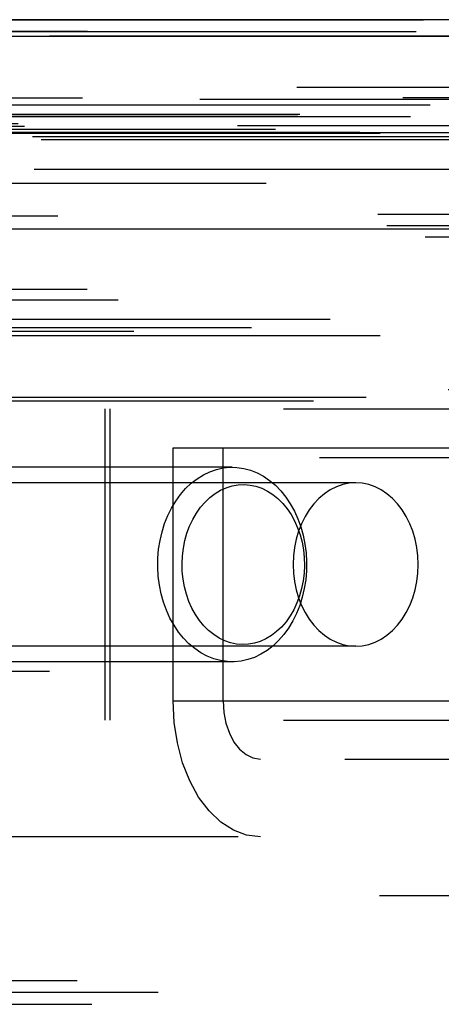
# Model space of a CAD drawing. Header units: inches. Extents: x 0 to 85, y 0 to 55.
# Tile 35 of 115: x 30.939 to 31.367, y 45.661 to 46.657. Entities that reach past the tile are written whole.
import ezdxf

# ---------------------------------------------------------------- set-up
doc = ezdxf.new("R2010")
doc.units = ezdxf.units.IN
doc.header["$LTSCALE"] = 4.675
doc.header["$MEASUREMENT"] = 0
doc.linetypes.add('HIDDEN', pattern=[0.2, 0.1, -0.1])
for name, color, linetype in [('_20005', 7, 'CONTINUOUS'), ('_25203', 7, 'CONTINUOUS'), ('_27241', 7, 'CONTINUOUS'), ('_76191', 7, 'CONTINUOUS'), ('_99949', 7, 'CONTINUOUS')]:
    doc.layers.add(name, color=color, linetype=linetype)

msp = doc.modelspace()

# ---------------------------------------------------------------- linework, layer by layer
at = {"layer": '_20005', "color": 8, "linetype": 'HIDDEN'}
for p, q in [((30.27173, 46.26378), (31.78491, 46.26378)), ((31.02571, 46.26378), (31.02571, 45.94882)), ((31.03093, 46.26378), (31.03093, 45.94882)), ((31.27982, 46.18898), (30.87492, 46.18898)), ((31.27982, 46.02362), (30.87492, 46.02362)), ((30.27173, 45.94882), (31.78491, 45.94882))]:
    msp.add_line(p, q, dxfattribs=at)
for points in [[(31.27982, 46.18898), (31.2732, 46.18852), (31.26666, 46.18717), (31.26025, 46.18493), (31.25406, 46.18183), (31.24816, 46.1779), (31.2426, 46.17319), (31.23745, 46.16774), (31.23276, 46.16162), (31.22859, 46.1549), (31.22498, 46.14764), (31.22197, 46.13993), (31.21959, 46.13185), (31.21787, 46.12349), (31.21684, 46.11494), (31.21649, 46.1063), (31.21684, 46.09766), (31.21787, 46.08911), (31.21959, 46.08075), (31.22197, 46.07267), (31.22498, 46.06496), (31.22859, 46.0577), (31.23276, 46.05098), (31.23745, 46.04486), (31.2426, 46.03941), (31.24816, 46.0347), (31.25406, 46.03077), (31.26025, 46.02767), (31.26666, 46.02543), (31.2732, 46.02408), (31.27982, 46.02362)], [(31.27982, 46.02362), (31.28644, 46.02408), (31.29299, 46.02543), (31.2994, 46.02767), (31.30558, 46.03077), (31.31149, 46.0347), (31.31705, 46.03941), (31.3222, 46.04486), (31.32689, 46.05098), (31.33106, 46.0577), (31.33467, 46.06496), (31.33768, 46.07267), (31.34006, 46.08075), (31.34177, 46.08911), (31.34281, 46.09766), (31.34316, 46.1063), (31.34281, 46.11494), (31.34177, 46.12349), (31.34006, 46.13185), (31.33768, 46.13993), (31.33467, 46.14764), (31.33106, 46.1549), (31.32689, 46.16162), (31.3222, 46.16774), (31.31705, 46.17319), (31.31149, 46.1779), (31.30558, 46.18183), (31.2994, 46.18493), (31.29299, 46.18717), (31.28644, 46.18852), (31.27982, 46.18898)]]:
    msp.add_lwpolyline(points, dxfattribs=at)
at = {"layer": '_25203', "color": 8, "linetype": 'HIDDEN'}
for p, q in [((27.14109, 46.65748), (42.6308, 46.65748)), ((27.1335, 46.64567), (41.64009, 46.64567)), ((42.65716, 46.64092), (28.15057, 46.64092)), ((41.64009, 46.5711), (27.1335, 46.5711)), ((27.01378, 46.56161), (41.53989, 46.56161)), ((27.01574, 46.56201), (41.53792, 46.56201)), ((27.12787, 46.55969), (41.63446, 46.55969)), ((41.48366, 46.54631), (26.97707, 46.54631)), ((27.07633, 46.54366), (41.59602, 46.54366)), ((41.58947, 46.54232), (27.08288, 46.54232)), ((27.21256, 46.53937), (42.60316, 46.53937)), ((41.71378, 46.53591), (27.20719, 46.53591)), ((28.14928, 46.50627), (42.65587, 46.50627)), ((26.98166, 46.49213), (41.53886, 46.49213)), ((26.62737, 46.46063), (41.40474, 46.46063)), ((26.77072, 46.45905), (40.58217, 46.45905)), ((41.12889, 46.44882), (27.18917, 46.44882)), ((41.1677, 46.43749), (27.15481, 46.43749)), ((27.18325, 46.44584), (41.13482, 46.44584)), ((40.35786, 46.38448), (26.829, 46.38448)), ((26.83167, 46.37425), (40.3476, 46.37425)), ((41.53886, 46.35433), (27.03227, 46.35433)), ((26.84775, 46.34252), (41.53127, 46.34252)), ((26.96678, 46.34598), (41.5917, 46.34598)), ((41.58947, 46.33763), (27.08288, 46.33763)), ((26.69843, 46.28346), (40.86044, 46.28346)), ((40.58693, 46.27165), (26.76949, 46.27165)), ((27.08288, 46.27559), (41.58947, 46.27559)), ((26.62737, 46.26378), (41.58188, 46.26378)), ((30.30831, 46.21457), (31.90485, 46.21457)), ((31.90485, 45.99803), (30.30831, 45.99803)), ((40.3476, 45.68504), (26.83167, 45.68504)), ((40.42966, 45.67323), (26.81035, 45.67323)), ((26.80502, 45.66142), (40.45017, 45.66142))]:
    msp.add_line(p, q, dxfattribs=at)
at = {"layer": '_27241', "color": 8, "linetype": 'HIDDEN'}
for p, q in [((31.15468, 46.20472), (30.7661, 46.20472)), ((31.15468, 46.00787), (30.7661, 46.00787))]:
    msp.add_line(p, q, dxfattribs=at)
for points in [[(31.10759, 46.18317), (31.11323, 46.18851), (31.11922, 46.19316), (31.12551, 46.19706), (31.13205, 46.20018), (31.13878, 46.20251), (31.14565, 46.20402), (31.15259, 46.20469), (31.15468, 46.20472)], [(31.15468, 46.20472), (31.15956, 46.20452), (31.16648, 46.20351), (31.1733, 46.20168), (31.17996, 46.19903), (31.18641, 46.19559), (31.19258, 46.19139), (31.19843, 46.18646), (31.20391, 46.18085), (31.20897, 46.1746), (31.21357, 46.16777), (31.21766, 46.16041), (31.22122, 46.1526), (31.22421, 46.14439), (31.2266, 46.13585), (31.22838, 46.12706), (31.22954, 46.1181), (31.23005, 46.10903), (31.22992, 46.09994), (31.22915, 46.0909), (31.22775, 46.082), (31.22572, 46.0733), (31.22308, 46.06489), (31.21986, 46.05683), (31.21609, 46.04919), (31.21179, 46.04203), (31.207, 46.03543), (31.20177, 46.02943)], [(31.15468, 46.00787), (31.14981, 46.00808), (31.14289, 46.00909), (31.13607, 46.01092), (31.12941, 46.01357), (31.12296, 46.01701), (31.11678, 46.02121), (31.11093, 46.02614), (31.10545, 46.03175), (31.10039, 46.038), (31.0958, 46.04483), (31.0917, 46.05218), (31.08815, 46.06), (31.08516, 46.06821), (31.08276, 46.07675), (31.08098, 46.08554), (31.07983, 46.0945), (31.07931, 46.10357), (31.07944, 46.11266), (31.08021, 46.12169), (31.08162, 46.1306), (31.08365, 46.1393), (31.08628, 46.14771), (31.0895, 46.15577), (31.09328, 46.16341), (31.09758, 46.17057), (31.10236, 46.17717), (31.10759, 46.18317)], [(31.12724, 46.16949), (31.13219, 46.17415), (31.13742, 46.17813), (31.14296, 46.18143), (31.14872, 46.18402), (31.15465, 46.18585), (31.16067, 46.18691), (31.16671, 46.1872), (31.17276, 46.18671), (31.17877, 46.18545), (31.18468, 46.18342), (31.19039, 46.18064), (31.19587, 46.17715), (31.20105, 46.17297), (31.20589, 46.16816), (31.21033, 46.16276), (31.21435, 46.15682), (31.2179, 46.1504), (31.22096, 46.14356), (31.22348, 46.13637), (31.22546, 46.12888), (31.22686, 46.12118), (31.22769, 46.11333), (31.22791, 46.1054), (31.22755, 46.09748), (31.2266, 46.08968), (31.22507, 46.08204), (31.22296, 46.07458), (31.22029, 46.06741), (31.21709, 46.06061), (31.21339, 46.05425), (31.20925, 46.04843), (31.20465, 46.04311)], [(31.20465, 46.04311), (31.1997, 46.03845), (31.19447, 46.03447), (31.18893, 46.03116), (31.18316, 46.02858), (31.17724, 46.02675), (31.17122, 46.02569), (31.16517, 46.0254), (31.15913, 46.02588), (31.15312, 46.02715), (31.14721, 46.02918), (31.1415, 46.03196), (31.13602, 46.03545), (31.13084, 46.03963), (31.126, 46.04444), (31.12155, 46.04984), (31.11754, 46.05578), (31.11399, 46.0622), (31.11093, 46.06904), (31.10841, 46.07623), (31.10643, 46.08371), (31.10503, 46.09142), (31.1042, 46.09927), (31.10398, 46.1072), (31.10434, 46.11512), (31.10529, 46.12292), (31.10682, 46.13056), (31.10893, 46.13801), (31.1116, 46.14519), (31.1148, 46.15199), (31.1185, 46.15835), (31.12264, 46.16417), (31.12724, 46.16949)], [(31.20177, 46.02943), (31.19614, 46.02409), (31.19015, 46.01944), (31.18386, 46.01554), (31.17732, 46.01241), (31.17059, 46.01009), (31.16372, 46.00858), (31.15677, 46.00791), (31.15468, 46.00787)]]:
    msp.add_lwpolyline(points, dxfattribs=at)
at = {"layer": '_76191', "color": 7, "linetype": 'Continuous'}
for p, q in [((39.20096, 46.65748), (27.62307, 46.65748)), ((27.61268, 46.64092), (39.1912, 46.64092))]:
    msp.add_line(p, q, dxfattribs=at)
at = {"layer": '_76191', "color": 8, "linetype": 'HIDDEN'}
for p, q in [((40.35832, 46.64567), (28.41527, 46.64567)), ((28.41527, 46.58929), (40.35832, 46.58929)), ((27.58756, 46.57874), (40.25632, 46.57874)), ((28.31707, 46.57716), (40.26012, 46.57716)), ((40.35307, 46.57806), (28.41002, 46.57806)), ((40.28808, 46.55205), (28.34502, 46.55205)), ((40.2944, 46.54941), (28.35135, 46.54941)), ((28.35526, 46.55038), (40.29831, 46.55038)), ((27.53334, 46.54331), (39.4764, 46.54331))]:
    msp.add_line(p, q, dxfattribs=at)
at = {"layer": '_99949', "color": 8, "linetype": 'HIDDEN'}
for p, q in [((31.09481, 45.9685), (31.09481, 46.22441)), ((31.09481, 46.22441), (32.35179, 46.22441)), ((31.14542, 45.9685), (31.14542, 46.22441)), ((31.09481, 45.9685), (32.35179, 45.9685)), ((26.59382, 45.90945), (41.44587, 45.90945)), ((41.44587, 45.83071), (26.59382, 45.83071)), ((27.56396, 45.77165), (41.09575, 45.77165))]:
    msp.add_line(p, q, dxfattribs=at)
for points in [[(31.18338, 45.83071), (31.1693, 45.83251), (31.15592, 45.8375), (31.14311, 45.84581), (31.13128, 45.85707), (31.12076, 45.87109), (31.11175, 45.88746), (31.10451, 45.90586), (31.09917, 45.92579), (31.09596, 45.9466), (31.09481, 45.9685)], [(31.14542, 45.9685), (31.14623, 45.95664), (31.14836, 45.94573), (31.15187, 45.93561), (31.15654, 45.92675), (31.16224, 45.91948), (31.16874, 45.91402), (31.17576, 45.91071), (31.18338, 45.90945)]]:
    msp.add_lwpolyline(points, dxfattribs=at)

doc.saveas('drawing.dxf')
